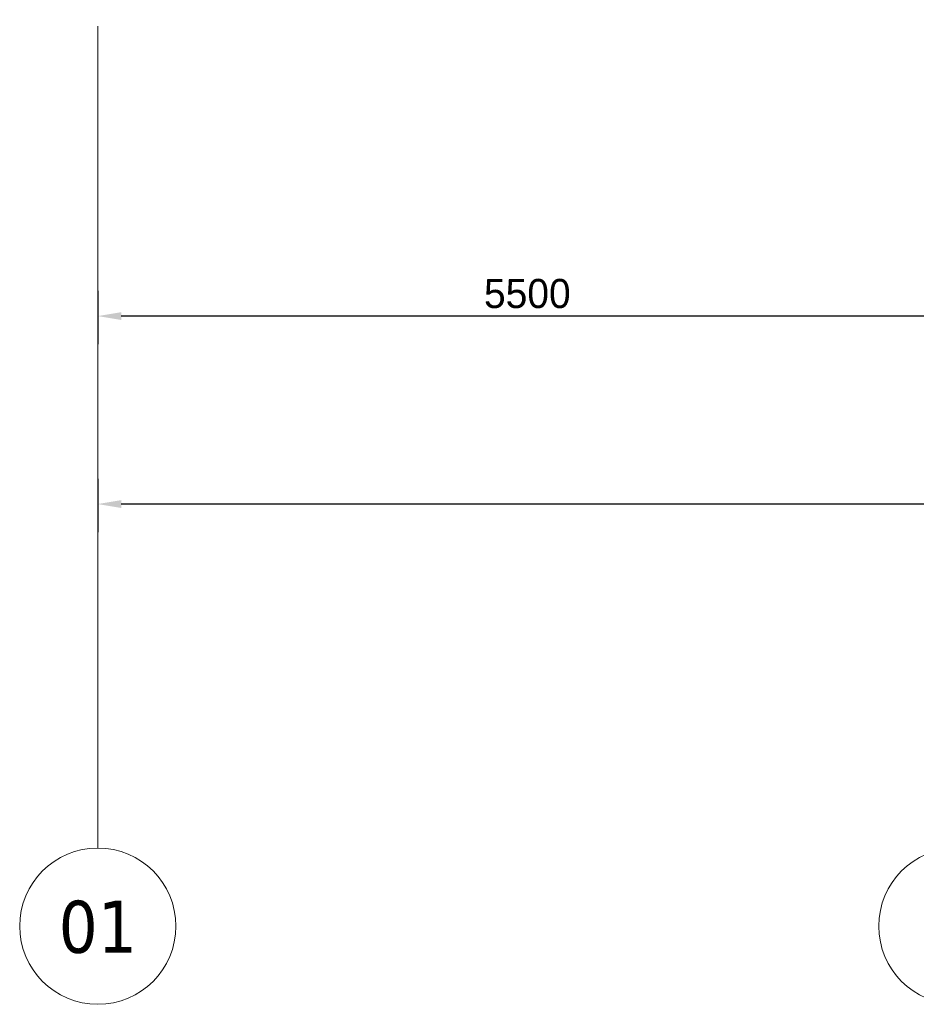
# Model space of a CAD drawing. Extents: x 50445 to 145605, y -10968 to 41989.
# Tile 88 of 256: x 85196 to 90937, y -10968 to -4665. Entities that reach past the tile are written whole.
import ezdxf

# ---------------------------------------------------------------- set-up
doc = ezdxf.new("R2010")
doc.units = 0
doc.header["$LTSCALE"] = 414.30304
doc.header["$MEASUREMENT"] = 0
doc.linetypes.add('stramien', pattern=[22.225, 12.7, -3.175, 3.175, -3.175])
doc.layers.get('Defpoints').update_dxf_attribs({"linetype": 'CONTINUOUS'})
doc.layers.add('A-ANNO-DIMS', color=1, linetype='CONTINUOUS', lineweight=18)
doc.layers.add('S-GRID', color=1, linetype='CONTINUOUS', lineweight=18)
doc.styles.add('Frutiger', font='txt', dxfattribs={"height": 186.571782})
doc.styles.add('Frutiger_2', font='txt', dxfattribs={"height": 223.886139})
doc.styles.add('Tahoma', font='tahoma.ttf', dxfattribs={"height": 333.256173})
doc.dimstyles.new('00_KU_2_5mm_-_pijl', dxfattribs={"dimscale": 304.8, "dimtxt": 250, "dimasz": 0.492126, "dimexe": 0.590551, "dimexo": 0.0625, "dimgap": 0.164042, "dimtad": 1, "dimdec": 0, "dimzin": 0, "dimdsep": 46, "dimtxsty": 'Frutiger', "dimsah": 1, "dimcen": 0.09, "dimdle": 0.590551, "dimazin": 0, "dimtfac": 1, "dimtdec": 0, "dimtix": 1, "dimtmove": 0, "dimatfit": 3, "dimfxl": 0.590551, "dimfxlon": 1, "dimtvp": 1, "dimtolj": 1, "dimtzin": 0, "dimarcsym": 2})
doc.dimstyles.new('00_KU_3_0mm_-_pijl', dxfattribs={"dimscale": 304.8, "dimtxt": 300, "dimasz": 0.492126, "dimexe": 0.590551, "dimexo": 0.0625, "dimgap": 0.164042, "dimtad": 1, "dimdec": 0, "dimzin": 0, "dimdsep": 46, "dimtxsty": 'Frutiger_2', "dimsah": 1, "dimcen": 0.09, "dimdle": 0.590551, "dimazin": 0, "dimtfac": 1, "dimtdec": 0, "dimtix": 1, "dimtmove": 0, "dimatfit": 3, "dimfxl": 0.590551, "dimfxlon": 1, "dimtvp": 1, "dimtolj": 1, "dimtzin": 0, "dimarcsym": 2})

# ---------------------------------------------------------------- blocks, each defined once
blk = doc.blocks.new('Grid - 5 mm-3639987-plotview doorsnede C C  -  1 op 100')
at = {"layer": 'S-GRID'}
blk.add_circle((4516.6, -11135), 500, dxfattribs=at)
for start, end in [(360, 180), (180, 360)]:
    blk.add_arc((4516.6, -11135), 500, start, end, dxfattribs=at)
blk = doc.blocks.new('*D493')
at = {"layer": 'A-ANNO-DIMS', "color": 0, "lineweight": -2, "transparency": 16777216}
for p, q in [((85696.1, -7604.7), (85696.1, -7945.7)), ((135196.1, -7604.7), (135196.1, -7945.7)), ((135046.1, -7765.7), (85846.1, -7765.7))]:
    blk.add_line(p, q, dxfattribs=at)
at = {"layer": 'A-ANNO-DIMS', "color": 0, "lineweight": 0, "transparency": 16777216}
for points in [[(85846.1, -7740.7), (85846.1, -7790.7), (85696.1, -7765.7)], [(135046.1, -7740.7), (135046.1, -7790.7), (135196.1, -7765.7)]]:
    blk.add_solid(points, dxfattribs=at)
at = {"layer": 'Defpoints', "color": 0, "lineweight": 0, "transparency": 16777216}
for p in [(85696.1, -7585.7), (135196.1, -7585.7), (85696.1, -7765.7)]:
    blk.add_point(p, dxfattribs=at)
at = {"layer": 'A-ANNO-DIMS', "color": 0, "transparency": 16777216, "insert": (110446.1, -7603.7), "char_height": 223.89, "attachment_point": 5, "style": 'Frutiger_2'}
blk.add_mtext('\\A1;49500', dxfattribs=at)
blk = doc.blocks.new('*D502')
at = {"layer": 'A-ANNO-DIMS', "color": 0, "lineweight": -2, "transparency": 16777216}
for p, q in [((85696.1, -6401.6), (85696.1, -6742.5)), ((91196.1, -6401.6), (91196.1, -6742.5)), ((91046.1, -6562.5), (85846.1, -6562.5))]:
    blk.add_line(p, q, dxfattribs=at)
at = {"layer": 'A-ANNO-DIMS', "color": 0, "lineweight": 0, "transparency": 16777216}
for points in [[(85846.1, -6537.5), (85846.1, -6587.5), (85696.1, -6562.5)], [(91046.1, -6537.5), (91046.1, -6587.5), (91196.1, -6562.5)]]:
    blk.add_solid(points, dxfattribs=at)
at = {"layer": 'Defpoints', "color": 0, "lineweight": 0, "transparency": 16777216}
for p in [(85696.1, -6382.5), (91196.1, -6382.5), (85696.1, -6562.5)]:
    blk.add_point(p, dxfattribs=at)
at = {"layer": 'A-ANNO-DIMS', "color": 0, "transparency": 16777216, "insert": (88446.1, -6419.2), "char_height": 186.57, "attachment_point": 5, "style": 'Frutiger'}
blk.add_mtext('\\A1;5500', dxfattribs=at)

msp = doc.modelspace()

# ---------------------------------------------------------------- linework, layer by layer
at = {"layer": 'S-GRID', "linetype": 'stramien'}
msp.add_line((85696.1, -9967.8), (85696.1, 31258.5), dxfattribs=at)

# ---------------------------------------------------------------- block references
at = {"layer": 'S-GRID'}
for p in [(81179.5, 667.2), (86679.5, 667.2)]:
    msp.add_blockref('Grid - 5 mm-3639987-plotview doorsnede C C  -  1 op 100', p, dxfattribs=at)

# ---------------------------------------------------------------- dimensions: what is measured, and where the dimension line sits
at = {"layer": 'A-ANNO-DIMS'}
for base, p1, p2, dimstyle, override, picture, middle in [((85696.1, -6562.5), (91196.1, -6382.5), (85696.1, -6382.5), '00_KU_2_5mm_-_pijl', {"dimpost": '<>', "dimfxl": 5500}, '*D502', (88446.1, -6419.2)), ((85696.1, -7765.7), (135196.1, -7585.7), (85696.1, -7585.7), '00_KU_3_0mm_-_pijl', {"dimpost": '<>', "dimfxl": 49500}, '*D493', (110446.1, -7603.7))]:
    dim = msp.add_linear_dim(base=base, p1=p1, p2=p2, dimstyle=dimstyle, override=override, dxfattribs=at)
    dim.commit()
    dim.dimension.update_dxf_attribs({"geometry": picture, "text_midpoint": middle})

# ---------------------------------------------------------------- next in the draw order: texts
at = {"layer": 'S-GRID', "insert": (85696, -10304.8), "char_height": 333.26, "width": 604.77, "attachment_point": 2, "line_spacing_factor": 1.000232, "style": 'Tahoma', "bg_fill": 3, "box_fill_scale": 1.25, "bg_fill_color": 0, "bg_fill_transparency": 0}
msp.add_mtext('01', dxfattribs=at)

doc.saveas('drawing.dxf')
